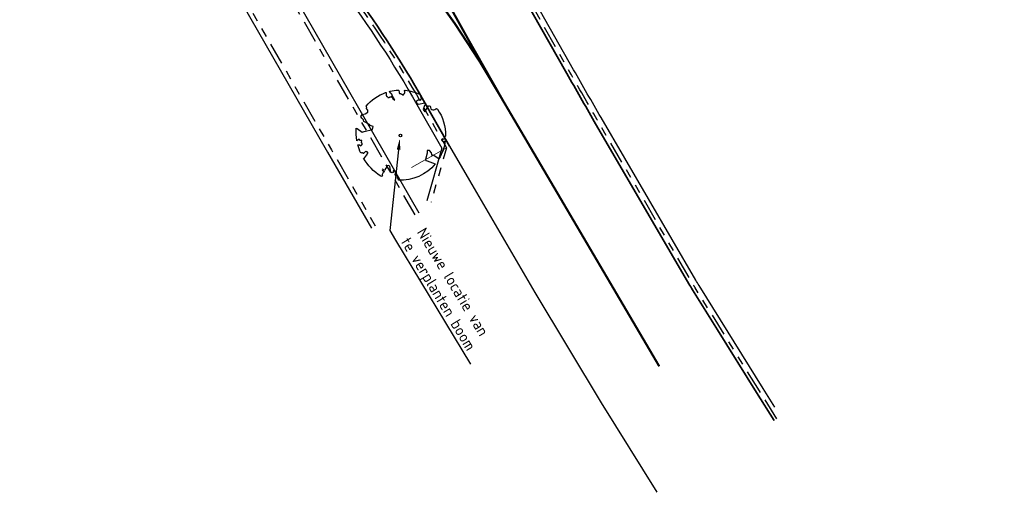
# Model space of a CAD drawing. Header units: metres. Extents: x 197458 to 198063, y 355297 to 355533.
# Tile 6 of 16: x 197545 to 197590, y 355297 to 355318. Entities that reach past the tile are written whole.
import ezdxf
from ezdxf import colors
from ezdxf.entities.mleader import LeaderData, LeaderLine
from ezdxf.math import Vec2, Vec3

# ---------------------------------------------------------------- set-up
doc = ezdxf.new("R2010")
doc.units = ezdxf.units.M
doc.linetypes.add('V03 markering 1-3', pattern=[4, 1, -3])
doc.linetypes.add('VH-TROTTOIRBAND_130-150', pattern=[15, 5, -2, 2, -2, 2, -2])
for name, color, linetype, lineweight in [('N-WE-GR-BOOM-S', 7, 'Continuous', 25), ('N-WE-VH-GOOT_TEGEL-G', 170, 'Continuous', 35), ('N-WE-VW-MARKERING-LANGS_STREEP_13-G', 255, 'V03 markering 1-3', 0), ('N-WE-VW-MARKERING-STOPSTREEP-G', 255, 'Continuous', 0), ('X-XX-AL-T25', 7, 'Continuous', 25)]:
    doc.layers.add(name, color=color, linetype=linetype, lineweight=lineweight)
for name, color, linetype in [('N-WE-VW-MARKERING_ONONDERBROKEN-G', 255, 'Continuous'), ('N-XX-VH-KANTOPSLUITING_TROTTOIRBAND_180_200_250-G', 7, 'Continuous'), ('N-XX-VH-KANTOPSLUITING_VOORKANTBAND-G', 7, 'VH-TROTTOIRBAND_130-150')]:
    doc.layers.add(name, color=color, linetype=linetype)
doc.styles.add('NLCS-ISO-M200-T25', font='NLCS-ISO.ttf', dxfattribs={"height": 0.5})
doc.styles.add('NLCS-ISO-M500-T25', font='NLCS-ISO.ttf', dxfattribs={"height": 1})

# ---------------------------------------------------------------- blocks, each defined once
blk = doc.blocks.new('*U20')
at = {"color": 3}
blk.add_lwpolyline([(0.08650493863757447, 0.9423767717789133), (0.08824732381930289, 0.9444135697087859), (0.08990813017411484, 0.9461926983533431), (0.09149985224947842, 0.947791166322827), (0.09303498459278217, 0.9492859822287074), (0.09452602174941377, 0.9507541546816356), (0.09598545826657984, 0.9522726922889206), (0.0974257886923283, 0.9539186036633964), (0.09885950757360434, 0.9557688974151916), (0.1002758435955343, 0.9579073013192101), (0.1015709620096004, 0.9604444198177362), (0.1026177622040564, 0.9634975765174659), (0.1032891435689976, 0.9671840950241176), (0.1034580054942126, 0.9716212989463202), (0.1029972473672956, 0.9769265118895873), (0.1017797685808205, 0.9832170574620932), (0.09505220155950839, 1.006887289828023, -0.5293802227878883), (0.1058198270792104, 1.019753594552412, -0.08713876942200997), (0.4436612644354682, 0.9249343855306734, -0.3723405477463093), (0.4568971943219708, 0.8945195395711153), (0.4707620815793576, 0.8238279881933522), (0.436041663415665, 0.7892173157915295), (0.398413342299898, 0.7970961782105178), (0.3533968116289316, 0.7633326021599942), (0.3706255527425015, 0.7204620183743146), (0.4172405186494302, 0.7054663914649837), (0.5423792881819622, 0.7342323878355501), (0.5728953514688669, 0.717372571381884), (0.5699041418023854, 0.6905147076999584), (0.5413587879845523, 0.6729338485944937), (0.5154089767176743, 0.5882506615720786), (0.5486011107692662, 0.5339612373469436), (0.6335552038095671, 0.6693344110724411, -0.5046405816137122), (0.6812036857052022, 0.6279469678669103, 0.3319483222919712), (0.7087285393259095, 0.5842292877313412, 0.282007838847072), (0.798581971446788, 0.6007519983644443), (0.7913936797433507, 0.5970326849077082, -0.5121558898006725), (0.8325480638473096, 0.5967071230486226, -0.1607604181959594), (1.018898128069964, -0.01121447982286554), (0.9954664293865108, -0.03381072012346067), (0.9952625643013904, -0.05876833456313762), (0.97237409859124, -0.06297039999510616), (0.9752459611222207, -0.08757275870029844), (0.9396180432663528, -0.07610409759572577), (0.9288286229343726, -0.1038427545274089), (0.9727618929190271, -0.1330526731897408), (0.9865007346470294, -0.1439328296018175), (1.010728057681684, -0.1198401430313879, -0.1063709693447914), (0.8681108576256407, -0.5220690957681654), (0.741059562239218, -0.4401882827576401), (0.717514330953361, -0.4563753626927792), (0.7024918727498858, -0.3889588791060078), (0.6572299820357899, -0.33466945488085), (0.6047093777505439, -0.3351830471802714), (0.6059330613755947, -0.3980071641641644), (0.566077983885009, -0.5355302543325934), (0.5721253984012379, -0.5617551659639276), (0.6010301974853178, -0.5658893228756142), (0.7859714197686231, -0.6365895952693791, -0.2362982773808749), (-0.04501724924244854, -1.002694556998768, 0.1596250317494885), (-0.06940896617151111, -0.9540268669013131, 0.3508021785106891), (-0.06296231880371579, -0.9055693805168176, -0.5046405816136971), (-0.1200019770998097, -0.8785550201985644), (-0.1061238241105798, -0.8340445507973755), (-0.1294890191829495, -0.7924725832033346), (-0.1603268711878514, -0.7955668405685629), (-0.1649629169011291, -0.828769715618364), (-0.1883580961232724, -0.8422959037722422), (-0.2160544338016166, -0.8211205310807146), (-0.2399694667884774, -0.6949648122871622), (-0.2582130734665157, -0.6767494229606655), (-0.3043936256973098, -0.6781892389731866), (-0.3172346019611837, -0.7329758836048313), (-0.336052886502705, -0.7388846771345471), (-0.3538048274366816, -0.7845823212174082), (-0.4006539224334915, -0.7595278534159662, 0.7335825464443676), (-0.3835417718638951, -0.794540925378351, -0.8616245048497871), (-0.3740247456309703, -0.8255252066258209, 0.2799778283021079), (-0.4086139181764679, -0.8785016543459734), (-0.407173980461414, -0.8805199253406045, -0.8270561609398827), (-0.4415787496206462, -0.9165484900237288, -0.1167741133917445), (-0.8304377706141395, -0.5112535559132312), (-0.8228827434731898, -0.5098405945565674), (-0.8167086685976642, -0.5081276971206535), (-0.8117538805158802, -0.5061763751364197), (-0.8078567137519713, -0.5040481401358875), (-0.8048555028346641, -0.5018045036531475), (-0.8025885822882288, -0.4995069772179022), (-0.8008942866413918, -0.497217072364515), (-0.7535134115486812, -0.4367869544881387), (-0.7524957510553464, -0.4346789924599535), (-0.7516640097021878, -0.4326561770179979), (-0.7509548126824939, -0.4306730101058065), (-0.7503047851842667, -0.4286839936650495), (-0.7496505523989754, -0.4266436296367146), (-0.7489287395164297, -0.424506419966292), (-0.7480759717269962, -0.4222268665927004), (-0.7470288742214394, -0.4197594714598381), (-0.7457457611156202, -0.4170726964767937), (-0.7442717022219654, -0.4141908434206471), (-0.7426734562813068, -0.4111521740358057), (-0.7410177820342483, -0.4079949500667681), (-0.7393714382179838, -0.404757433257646), (-0.7378011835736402, -0.4014778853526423), (-0.736373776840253, -0.3981945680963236), (-0.7351559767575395, -0.3949457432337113), (-0.7342033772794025, -0.3917709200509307), (-0.7335269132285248, -0.3887145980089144), (-0.7331263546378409, -0.3858225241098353), (-0.7330014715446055, -0.3831404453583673), (-0.7331520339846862, -0.3807141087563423), (-0.7335778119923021, -0.3785892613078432), (-0.7342785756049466, -0.3768116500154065), (-0.7352540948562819, -0.3754270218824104), (-0.7364992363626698, -0.3744576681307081), (-0.7379892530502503, -0.3738320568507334), (-0.7396944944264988, -0.3734552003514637), (-0.7415853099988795, -0.373232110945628), (-0.7436320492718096, -0.3730678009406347), (-0.7458050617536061, -0.3728672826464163), (-0.7480746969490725, -0.3725355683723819), (-0.7504113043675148, -0.3719776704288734), (-0.7527903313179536, -0.3711203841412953), (-0.7552076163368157, -0.3699776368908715), (-0.7576640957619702, -0.3685851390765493), (-0.7601607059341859, -0.3669786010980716), (-0.7626983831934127, -0.36519373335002), (-0.7652780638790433, -0.3632662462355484), (-0.7679006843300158, -0.3612318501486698), (-0.7705671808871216, -0.3591262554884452), (-0.7732724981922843, -0.3569747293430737), (-0.7759876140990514, -0.3547607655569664), (-0.7786775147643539, -0.3524574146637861), (-0.7813071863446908, -0.3500377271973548), (-0.8299391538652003, -0.4056840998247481), (-0.8323433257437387, -0.4029508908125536), (-0.8345822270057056, -0.4000204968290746), (-0.836620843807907, -0.3968659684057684), (-0.8385216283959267, -0.3935251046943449), (-0.840736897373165, -0.3902946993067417), (-0.8438164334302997, -0.3875362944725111), (-0.8483100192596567, -0.3856114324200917), (-0.85476743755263, -0.3848816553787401), (-0.8637384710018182, -0.3857085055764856), (-0.8757729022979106, -0.3884535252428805), (-0.8914205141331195, -0.3934782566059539, -0.04099741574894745), (-0.9582294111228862, -0.2054473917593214), (-0.9234884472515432, -0.2114270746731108), (-0.8925376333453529, -0.2312720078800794), (-0.8760445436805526, -0.2163382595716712), (-0.8562040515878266, -0.1853920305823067), (-0.8752034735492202, -0.1563483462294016), (-0.8645641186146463, -0.1134496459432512), (-0.9040011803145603, -0.1102134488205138), (-0.9304102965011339, -0.08463351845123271), (-0.9783993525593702, -0.1160192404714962, -0.05814040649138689), (-0.9976138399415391, 0.165834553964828), (-0.9703584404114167, 0.1604275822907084), (-0.8596913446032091, 0.07278734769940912), (-0.8119143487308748, 0.08936666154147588), (-0.6256486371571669, 0.1385249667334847), (-0.6097807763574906, 0.2000328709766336), (-0.6817740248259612, 0.228700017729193), (-0.6928026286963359, 0.2522743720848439), (-0.8242515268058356, 0.3167975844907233), (-0.8271706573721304, 0.3537371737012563), (-0.8715954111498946, 0.3913917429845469), (-0.8896592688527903, 0.4279577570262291), (-0.8593118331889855, 0.4756539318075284), (-0.7915101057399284, 0.4862687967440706), (-0.7299217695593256, 0.526538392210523), (-0.7292294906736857, 0.5680382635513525), (-0.7676352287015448, 0.6132933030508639), (-0.7574352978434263, 0.6324233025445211), (-0.7726401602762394, 0.662019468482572, -0.1342797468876), (-0.332838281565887, 0.9669673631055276, -0.5417265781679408), (-0.3193477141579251, 0.9566341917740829), (-0.3215297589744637, 0.9278934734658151), (-0.3210668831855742, 0.9129554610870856), (-0.3190361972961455, 0.901530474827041), (-0.3157811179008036, 0.8929926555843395), (-0.3116450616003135, 0.8867161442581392), (-0.3069714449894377, 0.88207508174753), (-0.3021036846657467, 0.8784436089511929), (-0.2973851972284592, 0.8751958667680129), (-0.2930876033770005, 0.8718356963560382), (-0.28919534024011, 0.8683857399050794), (-0.2856210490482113, 0.8649983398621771), (-0.2822773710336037, 0.8618258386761), (-0.2790769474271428, 0.859020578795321), (-0.2759324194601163, 0.8567349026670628), (-0.2727564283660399, 0.8551211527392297), (-0.269461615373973, 0.8543316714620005), (-0.2659792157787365, 0.8544624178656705), (-0.2623148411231, 0.855383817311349), (-0.2584926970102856, 0.856909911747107), (-0.2545369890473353, 0.8588547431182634), (-0.250471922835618, 0.8610323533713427), (-0.2463217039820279, 0.8632567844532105), (-0.2421105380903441, 0.8653420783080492), (-0.2378626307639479, 0.8671022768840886), (-0.2336034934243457, 0.8684046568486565), (-0.2293638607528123, 0.8693294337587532), (-0.2251757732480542, 0.8700100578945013), (-0.2210712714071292, 0.8705799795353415), (-0.2170823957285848, 0.8711726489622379), (-0.2132411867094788, 0.8719215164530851), (-0.2095796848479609, 0.8729600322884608), (-0.2061299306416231, 0.874421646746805), (-0.2029177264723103, 0.8764026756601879), (-0.1999439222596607, 0.878850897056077), (-0.1972031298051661, 0.881676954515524), (-0.1946899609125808, 0.8847914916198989), (-0.1925695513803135, 0.8648193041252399), (-0.1880558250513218, 0.8596630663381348), (-0.1667766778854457, 0.8235695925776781), (-0.1221388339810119, 0.7991742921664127), (-0.1853639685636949, 0.9015843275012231), (-0.1842019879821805, 0.9046962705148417), (-0.1833989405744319, 0.907716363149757), (-0.1830339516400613, 0.9106778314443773), (-0.1831861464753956, 0.9136139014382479), (-0.183934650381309, 0.916557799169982), (-0.1853585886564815, 0.9195427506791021), (-0.1875370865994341, 0.9226019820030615), (-0.1905285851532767, 0.9257980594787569), (-0.1943087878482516, 0.929310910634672), (-0.1988327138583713, 0.9333498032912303), (-0.2040553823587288, 0.9381240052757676), (-0.2099318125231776, 0.9438427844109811), (-0.2164170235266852, 0.9507154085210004), (-0.2234660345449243, 0.9589511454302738), (-0.2398539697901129, 0.9801903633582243, -0.5431042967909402), (-0.234212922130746, 0.9962449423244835, -0.04676559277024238), (-0.0468485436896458, 1.023485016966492, -0.3851675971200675), (-0.03630432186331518, 1.014881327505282), (-0.03045796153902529, 0.976481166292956), (-0.02755332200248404, 0.9644842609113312), (-0.02429638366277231, 0.9560845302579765), (-0.02076585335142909, 0.9506286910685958), (-0.01704043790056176, 0.9474634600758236), (-0.01319884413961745, 0.9459355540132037), (-0.009319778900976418, 0.945391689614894), (-0.005481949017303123, 0.9451785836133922), (-0.001749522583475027, 0.9447590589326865), (0.0018714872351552, 0.9440603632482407), (0.005389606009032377, 0.9431258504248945), (0.008813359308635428, 0.9419988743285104), (0.01215127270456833, 0.9407227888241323), (0.01541187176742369, 0.9393409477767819), (0.01860368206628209, 0.937896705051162), (0.02173522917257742, 0.9364334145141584), (0.02480835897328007, 0.9349844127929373), (0.02779819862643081, 0.933542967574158), (0.03067319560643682, 0.9320923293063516), (0.03340179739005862, 0.9306157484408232), (0.03595245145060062, 0.9290964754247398), (0.03829360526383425, 0.9275177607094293), (0.04039370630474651, 0.9258628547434), (0.0422212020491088, 0.9241150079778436), (0.04376176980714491, 0.9222717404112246), (0.04507000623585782, 0.9203876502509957), (0.04621773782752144, 0.918531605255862), (0.0472767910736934, 0.9167724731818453), (0.04831899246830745, 0.9151791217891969), (0.04941616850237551, 0.913820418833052), (0.05064014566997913, 0.9127652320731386), (0.05206275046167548, 0.9120824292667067), (0.05373699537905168, 0.9118260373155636), (0.0556406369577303, 0.9119907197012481), (0.0577326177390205, 0.9125562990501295), (0.05997188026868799, 0.9135025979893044), (0.06231736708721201, 0.9148094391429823), (0.064728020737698, 0.9164566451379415), (0.06716278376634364, 0.9184240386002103), (0.06958059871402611, 0.9206914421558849), (0.07194649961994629, 0.923229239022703), (0.07424988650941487, 0.9259700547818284), (0.07648625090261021, 0.9288370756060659), (0.07865108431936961, 0.9317534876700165), (0.08073987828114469, 0.9346424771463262), (0.08274812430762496, 0.9374272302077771), (0.08467131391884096, 0.9400309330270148)], format="xyb", close=True, dxfattribs=at)
blk.add_circle((0, 0), 0.03, dxfattribs=at)
at = {"color": 7, "style": 'NLCS-ISO-M500-T25'}
for tag, p in [('NR', (-0.492335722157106, -0.0803714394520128)), ('NAAM', (-0.492335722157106, -0.3203714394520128))]:
    blk.add_attdef(tag, p, '', height=0.2, dxfattribs=at)
at = {"color": 7, "style": 'NLCS-ISO-M500-T25', "flags": 1}
for tag, p in [('WETNAAM', (-0.492335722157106, -0.5603714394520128)), ('STAMDIA', (-0.492335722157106, -0.8003714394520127)), ('STAMOMTR', (-0.492335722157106, -1.040371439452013)), ('OPMERKING', (-0.492335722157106, -1.280371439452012)), ('HANDH_KAPPEN', (-0.492335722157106, -1.520371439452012))]:
    blk.add_attdef(tag, p, '', height=0.2, dxfattribs=at)

msp = doc.modelspace()

# ---------------------------------------------------------------- linework, layer by layer
at = {"layer": 'Defpoints'}
msp.add_lwpolyline([(197564.7421802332, 355312.3623842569), (197565.6435861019, 355310.8085483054), (197568.5900134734, 355305.7795256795), (197571.5739450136, 355300.810305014), (197574.0860790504, 355296.7823748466)], dxfattribs=at)
at = {"layer": 'N-WE-VH-GOOT_TEGEL-G', "ltscale": 0.2, "flags": 128}
for points in [[(197576.8234507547, 355304.087602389), (197575.6941149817, 355305.8973959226, -0.007495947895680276), (197575.5368981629, 355306.1579579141), (197571.2718041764, 355313.4723707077, -0.003093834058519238), (197570.037389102, 355315.6197533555), (197566.6037339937, 355321.6793969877, 0.003855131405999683), (197565.0638148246, 355324.3488180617), (197563.3807169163, 355327.2151486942, 0.0007036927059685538), (197563.0951942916, 355327.6998327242, 0.00107897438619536), (197562.6547548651, 355328.4414343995), (197558.2808232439, 355335.7700913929, -0.04367736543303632), (197554.6566651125, 355343.1501023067), (197554.2147454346, 355344.2922324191, -0.01426998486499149), (197554.0212219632, 355344.8381917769, -0.2447381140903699), (197555.5881641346, 355354.0811570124, -0.1063815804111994), (197558.8245544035, 355356.8677619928), (197563.0478663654, 355359.1688986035), (197589.7398152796, 355373.7124183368)], [(197504.3970109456, 355327.1809446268), (197513.0643398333, 355331.8942756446), (197529.3983398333, 355340.7767756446), (197533.4684348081, 355342.9901109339, -0.03420625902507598), (197534.7291740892, 355343.5678619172, -0.136079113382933), (197540.1311756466, 355344.0599264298, -0.1948000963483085), (197546.5690430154, 355339.9837523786, -0.01942589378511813), (197548.584665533, 355336.9249606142), (197552.9888951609, 355329.6403865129, 0.02453095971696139), (197555.7202278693, 355325.5860600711), (197560.1329859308, 355319.6826748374, -0.0314524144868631), (197563.582038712, 355314.4069432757), (197564.7425393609, 355312.3617651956)]]:
    msp.add_lwpolyline(points, format="xyb", dxfattribs=at)
at = {"layer": 'N-WE-VH-GOOT_TEGEL-G'}
msp.add_lwpolyline([(197578.5795867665, 355301.2733431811), (197576.8234507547, 355304.087602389)], dxfattribs=at)
at = {"layer": 'N-WE-VH-GOOT_TEGEL-G', "ltscale": 0.2, "flags": 128}
msp.add_lwpolyline([(197579.3671440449, 355300.0112596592), (197578.5795867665, 355301.2733431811)], dxfattribs=at)
at = {"layer": 'N-WE-VW-MARKERING-LANGS_STREEP_13-G', "const_width": 0.1, "flags": 128}
msp.add_lwpolyline([(197567.1882158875, 355314.3569443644), (197574.1983534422, 355302.4495059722)], dxfattribs=at)
at = {"layer": 'N-WE-VW-MARKERING-STOPSTREEP-G'}
msp.add_lwpolyline([(197564.6124321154, 355312.2871152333), (197563.0423367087, 355311.3961919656)], dxfattribs=at)
at = {"layer": 'N-WE-VW-MARKERING_ONONDERBROKEN-G', "const_width": 0.1}
msp.add_lwpolyline([(197560.6069549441, 355323.8087881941), (197563.7783216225, 355319.5661356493, -0.03116021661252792), (197567.1882158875, 355314.3569443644), (197565.6457460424, 355317.0678963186), (197561.5849188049, 355324.3465672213)], format="xyb", dxfattribs=at)
at = {"layer": 'N-XX-VH-KANTOPSLUITING_TROTTOIRBAND_180_200_250-G', "flags": 128}
for points in [[(197545.900788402, 355335.275761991, -0.005725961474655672), (197546.4118183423, 355334.4072111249), (197559.257728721, 355312.0911147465), (197561.2290012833, 355308.671541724)], [(197578.8765177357, 355301.4586321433), (197575.9910459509, 355306.0826848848, -0.007495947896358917), (197575.8392504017, 355306.33426198), (197571.5741564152, 355313.6486747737, -0.003093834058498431), (197570.3418999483, 355315.7923023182), (197566.9082448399, 355321.8519459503, 0.003855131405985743), (197565.3656287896, 355324.5260420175), (197565.2500199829, 355324.7229248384)], [(197557.9138732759, 355322.0668178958), (197559.8526493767, 355319.473124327, -0.03145241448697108), (197563.2776310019, 355314.2342124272), (197564.3971854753, 355312.2611947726), (197563.7266187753, 355309.8975660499)]]:
    msp.add_lwpolyline(points, format="xyb", dxfattribs=at)
for points in [[(197556.5248095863, 355321.2679647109), (197557.4623736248, 355319.6377075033), (197563.3706469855, 355309.3640284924)], [(197579.4059147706, 355300.6102579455), (197578.8765177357, 355301.4586321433)]]:
    msp.add_lwpolyline(points, dxfattribs=at)
at = {"layer": 'N-XX-VH-KANTOPSLUITING_VOORKANTBAND-G', "ltscale": 0.2, "flags": 128}
for points in [[(197504.4686711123, 355327.0491689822), (197513.136, 355331.7625), (197529.47, 355340.645), (197539.2396083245, 355341.1822035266, -0.2482490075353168), (197543.4784219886, 355339.2062056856, -0.03473598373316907), (197546.5691196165, 355334.5025463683), (197559.431, 355312.191), (197561.4022725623, 355308.7714269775)], [(197563.1972723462, 355309.2643227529), (197557.289, 355319.538), (197553.621, 355325.916), (197550.7525, 355330.9035), (197548.1244607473, 355335.4410550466, 0.02504092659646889), (197545.6340962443, 355339.3141446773, -0.9999955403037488), (197546.4470981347, 355339.8964056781, -2.056503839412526e-05), (197546.4475771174, 355339.8957369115, -0.01942595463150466), (197548.4563026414, 355336.8473528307), (197552.8605322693, 355329.5627787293, 0.02453095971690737), (197555.6000836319, 355325.4962527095), (197560.0128416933, 355319.5928674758, -0.03145241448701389), (197563.4515782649, 355314.3329157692), (197564.6124321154, 355312.2871152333), (197563.9190254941, 355309.8429798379)], [(197578.7068428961, 355301.3527527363), (197575.8213711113, 355305.9768054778, -0.007495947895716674), (197575.6664776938, 355306.2335167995), (197571.4013837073, 355313.5479295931, -0.003093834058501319), (197570.1678937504, 355315.6937029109), (197566.7342386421, 355321.7533465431, 0.003855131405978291), (197565.1931636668, 355324.4247711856), (197565.07755486, 355324.6216540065)]]:
    msp.add_lwpolyline(points, format="xyb", dxfattribs=at)
msp.add_lwpolyline([(197579.4944001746, 355300.0906692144), (197578.7068428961, 355301.3527527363)], dxfattribs=at)

# ---------------------------------------------------------------- block references
at = {"layer": 'N-WE-GR-BOOM-S', "xscale": 2, "yscale": 2, "zscale": 2}
msp.add_blockref('*U20', (197562.5369023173, 355312.8340526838), dxfattribs=at)

# ---------------------------------------------------------------- leaders
at = {"layer": 'X-XX-AL-T25'}
ml = msp.add_multileader_mtext('Standard', dxfattribs=at)
ml.set_content('Nieuwe locatie van\\Pte verplanten boom', color=256, style='NLCS-ISO-M200-T25')
ml.set_leader_properties(color=256, linetype='ByLayer', lineweight=-1)
ml.build(insert=Vec2(0, 0))
ml.multileader.update_dxf_attribs({"text_left_attachment_type": 5, "text_right_attachment_type": 5, "dogleg_length": 0.5, "arrow_head_size": 0.5})
ctx = ml.context
ctx.base_point, ctx.char_height, ctx.arrow_head_size, ctx.landing_gap_size, ctx.plane_origin, ctx.plane_x_axis, ctx.plane_y_axis = Vec3(197562.3204746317, 355308.1336274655), 0.5, 0.5, 0.18, Vec3(197571.4757854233, 355300.3834509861), Vec3(0.51732133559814, -0.8557912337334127), Vec3(0.8557912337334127, 0.51732133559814)
ctx.left_attachment, ctx.right_attachment = 5, 5
notes = []
notes.append((ctx, [(1, (1, 1, 0), (197562.0618139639, 355308.5615230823), (0.51732133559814, -0.8557912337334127), 0.5, [(0, [(197562.5091300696, 355312.6960690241)], 0, [])])]))
ctx.mtext.insert, ctx.mtext.text_direction, ctx.mtext.rotation, ctx.mtext.flow_direction = Vec3(197563.6830161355, 355308.7469450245), Vec3(0.51732133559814, -0.8557912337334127), 5.256106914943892, 5
for ctx, leaders in notes:
    for number, flags, end, landing, length, lines in leaders:
        leader = LeaderData()
        leader.index, (leader.has_last_leader_line, leader.has_dogleg_vector, leader.attachment_direction) = number, flags
        leader.last_leader_point, leader.dogleg_vector, leader.dogleg_length = Vec3(end), Vec3(landing), length
        for number, points, colour, breaks in lines:
            line = LeaderLine()
            line.index, line.vertices, line.color, line.breaks = number, Vec3.list(points), colors.encode_raw_color(colour), breaks
            leader.lines.append(line)
        ctx.leaders.append(leader)

doc.saveas('drawing.dxf')
